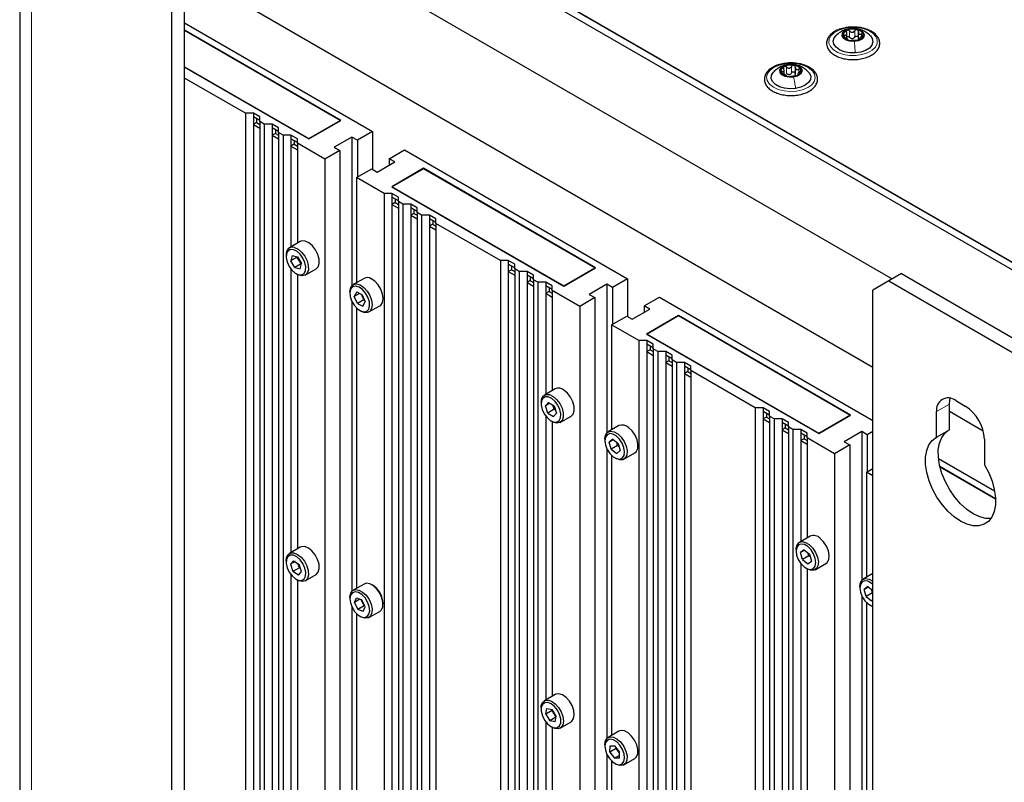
# Paper-space layout 'Blatt4' of a CAD drawing. Header units: millimetres. Extents: x 5 to 418, y 2 to 292.
# Tile 75 of 88: x 241 to 284, y 200 to 234. Entities that reach past the tile are written whole.
import ezdxf

# ---------------------------------------------------------------- set-up
doc = ezdxf.new("R2010")
doc.units = ezdxf.units.MM

psp = doc.layouts.new('Blatt4')

# ---------------------------------------------------------------- linework, layer by layer
at = {"color": 7, "linetype": 'Continuous', "lineweight": 25}
for p, q in [((240.62, 244.729), (240.62, 101.834)), ((249.632, 243.086), (288.869, 220.436)), ((249.845, 242.621), (288.572, 220.264)), ((250.127, 242.784), (288.855, 220.428)), ((247.935, 98.65), (247.935, 239.912)), ((247.37, 98.323), (247.37, 239.585)), ((249.35, 239.436), (279.344, 222.121)), ((247.935, 235.844), (278.482, 218.21)), ((247.935, 233.476), (256.279, 228.66)), ((254.865, 229.149), (247.935, 233.15)), ((254.837, 229.149), (247.935, 233.133)), ((277.322, 232.785), (277.322, 233.023)), ((277.837, 233.075), (277.837, 232.759)), ((277.889, 232.799), (277.889, 232.738)), ((247.935, 231.533), (253.451, 228.349)), ((247.935, 231.517), (253.451, 228.333)), ((274.543, 231.196), (274.543, 231.398)), ((275.04, 231.511), (275.04, 231.195)), ((275.152, 231.24), (275.152, 231.161)), ((250.636, 229.468), (247.935, 231.027)), ((250.991, 229.468), (250.636, 229.468)), ((250.636, 229.468), (250.636, 144.368)), ((251.273, 229.304), (250.991, 229.468)), ((250.991, 229.468), (250.991, 229.304)), ((251.273, 229.141), (250.991, 229.304)), ((250.991, 229.304), (250.991, 228.978)), ((251.132, 229.059), (250.991, 228.978)), ((250.991, 228.978), (250.991, 144.163)), ((250.991, 228.978), (251.273, 228.815)), ((251.132, 229.223), (251.132, 229.059)), ((251.132, 229.059), (251.273, 228.978)), ((251.273, 229.1), (251.273, 229.304)), ((251.471, 228.986), (251.273, 229.1)), ((251.273, 229.1), (251.273, 144)), ((251.825, 228.986), (251.471, 228.986)), ((251.471, 228.986), (251.471, 143.886)), ((252.108, 228.823), (251.825, 228.986)), ((251.825, 228.986), (251.825, 228.823)), ((253.451, 228.349), (254.837, 229.149)), ((253.451, 228.333), (254.865, 229.149)), ((254.837, 229.149), (254.837, 229.133)), ((252.108, 228.659), (251.825, 228.823)), ((251.825, 228.823), (251.825, 228.496)), ((251.966, 228.578), (251.825, 228.496)), ((251.966, 228.741), (251.966, 228.578)), ((251.966, 228.578), (252.108, 228.496)), ((252.108, 228.618), (252.108, 228.823)), ((252.305, 228.504), (252.108, 228.618)), ((252.108, 228.618), (252.108, 143.518)), ((256.279, 228.66), (255.607, 228.272)), ((256.279, 228.66), (256.279, 226.986)), ((251.825, 228.496), (251.825, 143.682)), ((251.825, 228.496), (252.108, 228.333)), ((252.659, 228.504), (252.305, 228.504)), ((252.305, 228.504), (252.305, 143.405)), ((252.942, 228.341), (252.659, 228.504)), ((252.659, 228.504), (252.659, 228.341)), ((252.942, 228.178), (252.659, 228.341)), ((252.659, 228.341), (252.659, 228.014)), ((252.801, 228.096), (252.659, 228.014)), ((252.801, 228.259), (252.801, 228.096)), ((252.801, 228.096), (252.942, 228.014)), ((252.942, 228.137), (252.942, 228.341)), ((252.942, 228.137), (252.942, 223.704)), ((254.158, 227.435), (252.942, 228.137)), ((253.451, 228.349), (253.451, 228.333)), ((255.36, 228.415), (254.582, 227.966)), ((255.607, 228.272), (255.36, 228.415)), ((255.36, 228.415), (255.36, 221.819)), ((255.607, 228.272), (255.607, 226.639)), ((252.659, 228.014), (252.659, 223.54)), ((252.659, 228.014), (252.942, 227.851)), ((254.83, 227.823), (254.158, 227.435)), ((254.582, 227.966), (254.83, 227.823)), ((254.83, 227.823), (254.83, 141.947)), ((257.022, 227.455), (257.693, 227.843)), ((257.693, 227.843), (267.593, 222.128)), ((254.158, 227.435), (254.158, 142.335)), ((256.491, 226.863), (257.269, 227.312)), ((257.269, 227.312), (257.022, 227.455)), ((257.022, 227.455), (257.022, 227.17)), ((255.572, 226.618), (256.244, 227.006)), ((256.244, 227.006), (256.491, 226.863)), ((258.542, 227.027), (257.128, 226.21)), ((258.542, 227.01), (257.156, 226.21)), ((266.179, 222.618), (258.542, 227.027)), ((258.542, 227.027), (258.542, 227.01)), ((266.15, 222.618), (258.542, 227.01)), ((256.788, 225.917), (255.572, 226.618)), ((255.572, 226.618), (255.572, 221.956)), ((257.142, 225.917), (256.788, 225.917)), ((256.788, 225.917), (256.788, 140.817)), ((257.128, 226.21), (264.764, 221.802)), ((257.425, 225.753), (257.142, 225.917)), ((257.142, 225.917), (257.142, 225.753)), ((257.156, 226.21), (264.764, 221.818)), ((257.156, 226.21), (257.156, 226.194)), ((257.425, 225.59), (257.142, 225.753)), ((257.142, 225.753), (257.142, 225.427)), ((257.283, 225.508), (257.142, 225.427)), ((257.283, 225.672), (257.283, 225.508)), ((257.283, 225.508), (257.425, 225.427)), ((257.425, 225.549), (257.425, 225.753)), ((257.622, 225.435), (257.425, 225.549)), ((257.425, 225.549), (257.425, 140.449)), ((257.142, 225.427), (257.142, 140.612)), ((257.142, 225.427), (257.425, 225.264)), ((257.976, 225.435), (257.622, 225.435)), ((257.622, 225.435), (257.622, 140.335)), ((258.259, 225.272), (257.976, 225.435)), ((257.976, 225.435), (257.976, 225.272)), ((258.259, 225.108), (257.976, 225.272)), ((257.976, 225.272), (257.976, 224.945)), ((258.118, 225.19), (258.118, 225.027)), ((258.259, 225.067), (258.259, 225.272)), ((258.456, 224.953), (258.259, 225.067)), ((258.259, 225.067), (258.259, 139.967)), ((258.118, 225.027), (257.976, 224.945)), ((257.976, 224.945), (257.976, 140.131)), ((257.976, 224.945), (258.259, 224.782)), ((258.118, 225.027), (258.259, 224.945)), ((258.811, 224.953), (258.456, 224.953)), ((258.456, 224.953), (258.456, 139.853)), ((259.093, 224.79), (258.811, 224.953)), ((258.811, 224.953), (258.811, 224.79)), ((259.093, 224.627), (258.811, 224.79)), ((258.811, 224.79), (258.811, 224.463)), ((258.952, 224.708), (258.952, 224.545)), ((259.093, 224.586), (259.093, 224.79)), ((258.952, 224.545), (258.811, 224.463)), ((258.811, 224.463), (258.811, 139.649)), ((258.811, 224.463), (259.093, 224.3)), ((258.952, 224.545), (259.093, 224.463)), ((261.95, 222.936), (259.093, 224.586)), ((259.093, 224.586), (259.093, 139.486)), ((253.072, 223.779), (252.592, 223.501)), ((252.447, 223.181), (252.447, 223.115)), ((252.71, 223.161), (252.649, 222.923)), ((252.932, 223.086), (252.649, 222.923)), ((252.824, 222.624), (252.649, 222.923)), ((252.71, 223.161), (252.947, 223.101)), ((252.932, 223.086), (252.936, 223.103)), ((252.932, 223.086), (252.954, 223.087)), ((253.106, 222.787), (252.932, 223.086)), ((252.947, 223.101), (253.121, 222.801)), ((262.304, 222.936), (261.95, 222.936)), ((261.95, 222.936), (261.95, 137.837)), ((262.587, 222.773), (262.304, 222.936)), ((262.304, 222.936), (262.304, 222.773)), ((252.659, 222.558), (252.659, 209.986)), ((253.106, 222.787), (252.824, 222.624)), ((252.824, 222.624), (253.06, 222.563)), ((253.06, 222.563), (253.121, 222.801)), ((253.106, 222.787), (253.118, 222.807)), ((253.117, 222.785), (253.106, 222.787)), ((253.292, 222.289), (253.772, 222.566)), ((262.587, 222.61), (262.304, 222.773)), ((262.304, 222.773), (262.304, 222.447)), ((262.446, 222.528), (262.304, 222.447)), ((262.304, 222.447), (262.304, 137.632)), ((262.304, 222.447), (262.587, 222.283)), ((262.446, 222.692), (262.446, 222.528)), ((262.446, 222.528), (262.587, 222.447)), ((262.587, 222.569), (262.587, 222.773)), ((262.785, 222.455), (262.587, 222.569)), ((262.587, 222.569), (262.587, 137.469)), ((263.139, 222.455), (262.785, 222.455)), ((262.785, 222.455), (262.785, 137.355)), ((263.422, 222.292), (263.139, 222.455)), ((263.139, 222.455), (263.139, 222.292)), ((264.764, 221.818), (266.15, 222.618)), ((264.764, 221.802), (266.179, 222.618)), ((266.15, 222.618), (266.15, 222.602)), ((252.885, 222.356), (252.942, 222.323)), ((252.942, 222.323), (252.942, 210.149)), ((255.901, 222.146), (255.42, 221.868)), ((263.422, 222.128), (263.139, 222.292)), ((263.139, 222.292), (263.139, 221.965)), ((263.28, 222.047), (263.139, 221.965)), ((263.28, 222.21), (263.28, 222.047)), ((263.28, 222.047), (263.422, 221.965)), ((263.422, 222.087), (263.422, 222.292)), ((263.619, 221.973), (263.422, 222.087)), ((263.422, 222.087), (263.422, 136.987)), ((263.973, 221.973), (263.619, 221.973)), ((263.619, 221.973), (263.619, 136.873)), ((264.256, 221.81), (263.973, 221.973)), ((263.973, 221.973), (263.973, 221.81)), ((267.593, 222.128), (266.921, 221.74)), ((267.593, 222.128), (267.593, 220.455)), ((279.189, 222.032), (278.482, 221.624)), ((279.755, 222.359), (279.189, 222.032)), ((279.189, 222.032), (284.705, 218.848)), ((279.755, 222.359), (285.271, 219.175)), ((255.275, 221.548), (255.275, 221.483)), ((255.575, 221.543), (255.469, 221.349)), ((255.575, 221.543), (255.819, 221.423)), ((263.139, 221.965), (263.139, 137.15)), ((263.139, 221.965), (263.422, 221.802)), ((264.256, 221.647), (263.973, 221.81)), ((263.973, 221.81), (263.973, 221.483)), ((264.115, 221.565), (263.973, 221.483)), ((264.115, 221.728), (264.115, 221.565)), ((264.115, 221.565), (264.256, 221.483)), ((264.256, 221.605), (264.256, 221.81)), ((264.256, 221.605), (264.256, 217.172)), ((265.472, 220.904), (264.256, 221.605)), ((264.764, 221.818), (264.764, 221.802)), ((266.674, 221.883), (265.896, 221.434)), ((266.921, 221.74), (266.674, 221.883)), ((266.674, 221.883), (266.674, 215.288)), ((266.921, 221.74), (266.921, 220.108)), ((278.482, 80.362), (278.482, 221.624)), ((255.36, 221.134), (255.36, 208.264)), ((255.7, 221.482), (255.469, 221.349)), ((255.608, 221.035), (255.469, 221.349)), ((255.89, 221.199), (255.608, 221.035)), ((255.89, 221.199), (255.784, 221.441)), ((255.819, 221.423), (255.958, 221.11)), ((255.852, 220.916), (255.958, 221.11)), ((255.89, 221.199), (255.909, 221.22)), ((255.926, 221.181), (255.89, 221.199)), ((263.973, 221.483), (263.973, 217.009)), ((263.973, 221.483), (264.256, 221.32)), ((266.143, 221.291), (265.472, 220.904)), ((265.896, 221.434), (266.143, 221.291)), ((266.143, 221.291), (266.143, 135.416)), ((268.335, 220.924), (269.007, 221.312)), ((269.007, 221.312), (278.482, 215.842)), ((255.572, 220.832), (255.572, 208.401)), ((255.608, 221.035), (255.852, 220.916)), ((255.713, 220.723), (255.77, 220.691)), ((256.12, 220.656), (256.601, 220.933)), ((265.472, 220.904), (265.472, 135.804)), ((267.805, 220.332), (268.583, 220.781)), ((268.583, 220.781), (268.335, 220.924)), ((268.335, 220.924), (268.335, 220.638)), ((266.886, 220.087), (267.558, 220.475)), ((267.558, 220.475), (267.805, 220.332)), ((269.856, 220.495), (268.441, 219.679)), ((269.856, 220.479), (268.47, 219.679)), ((277.492, 216.087), (269.856, 220.495)), ((269.856, 220.495), (269.856, 220.479)), ((277.464, 216.087), (269.856, 220.479)), ((268.101, 219.385), (266.886, 220.087)), ((266.886, 220.087), (266.886, 215.425)), ((268.456, 219.385), (268.101, 219.385)), ((268.101, 219.385), (268.101, 134.286)), ((268.441, 219.679), (276.078, 215.27)), ((268.738, 219.222), (268.456, 219.385)), ((268.456, 219.385), (268.456, 219.222)), ((268.47, 219.679), (276.078, 215.287)), ((268.47, 219.679), (268.47, 219.663)), ((268.738, 219.059), (268.456, 219.222)), ((268.456, 219.222), (268.456, 218.896)), ((268.597, 218.977), (268.456, 218.896)), ((268.597, 219.141), (268.597, 218.977)), ((268.597, 218.977), (268.738, 218.896)), ((268.738, 219.018), (268.738, 219.222)), ((268.936, 218.904), (268.738, 219.018)), ((268.738, 219.018), (268.738, 133.918)), ((268.456, 218.896), (268.456, 134.081)), ((268.456, 218.896), (268.738, 218.732)), ((269.29, 218.904), (268.936, 218.904)), ((268.936, 218.904), (268.936, 133.804)), ((269.573, 218.741), (269.29, 218.904)), ((269.29, 218.904), (269.29, 218.74)), ((269.573, 218.577), (269.29, 218.74)), ((269.29, 218.74), (269.29, 218.414)), ((269.431, 218.496), (269.29, 218.414)), ((269.431, 218.659), (269.431, 218.496)), ((269.431, 218.496), (269.573, 218.414)), ((269.573, 218.536), (269.573, 218.741)), ((269.77, 218.422), (269.573, 218.536)), ((269.573, 218.536), (269.573, 133.436)), ((269.29, 218.414), (269.29, 133.599)), ((269.29, 218.414), (269.573, 218.251)), ((270.124, 218.422), (269.77, 218.422)), ((269.77, 218.422), (269.77, 133.322)), ((270.407, 218.259), (270.124, 218.422)), ((270.124, 218.422), (270.124, 218.259)), ((270.407, 218.096), (270.124, 218.259)), ((270.124, 218.259), (270.124, 217.932)), ((270.266, 218.177), (270.266, 218.014)), ((270.407, 218.054), (270.407, 218.259)), ((273.264, 216.405), (270.407, 218.054)), ((270.407, 218.054), (270.407, 132.954)), ((270.266, 218.014), (270.124, 217.932)), ((270.124, 217.932), (270.124, 133.118)), ((270.124, 217.932), (270.407, 217.769)), ((270.266, 218.014), (270.407, 217.932)), ((264.386, 217.247), (263.905, 216.97)), ((263.76, 216.649), (263.76, 216.584)), ((264.091, 216.647), (263.954, 216.492)), ((264.153, 216.606), (263.954, 216.492)), ((264.062, 216.175), (263.954, 216.492)), ((264.345, 216.339), (264.062, 216.175)), ((264.091, 216.647), (264.336, 216.487)), ((264.345, 216.339), (264.283, 216.521)), ((264.336, 216.487), (264.443, 216.17)), ((264.345, 216.339), (264.377, 216.366)), ((264.398, 216.304), (264.345, 216.339)), ((273.618, 216.405), (273.264, 216.405)), ((273.264, 216.405), (273.264, 131.305)), ((273.901, 216.242), (273.618, 216.405)), ((273.618, 216.405), (273.618, 216.242)), ((281.876, 215.426), (281.876, 216.562)), ((282.159, 216.725), (282.584, 216.48)), ((263.973, 216.027), (263.973, 203.454)), ((264.062, 216.175), (264.306, 216.015)), ((264.306, 216.015), (264.443, 216.17)), ((264.605, 215.757), (265.086, 216.035)), ((273.901, 216.079), (273.618, 216.242)), ((273.618, 216.242), (273.618, 215.915)), ((273.759, 215.997), (273.618, 215.915)), ((273.618, 215.915), (273.618, 131.101)), ((273.618, 215.915), (273.901, 215.752)), ((273.759, 216.16), (273.759, 215.997)), ((273.759, 215.997), (273.901, 215.915)), ((273.901, 216.037), (273.901, 216.242)), ((274.098, 215.924), (273.901, 216.037)), ((273.901, 216.037), (273.901, 130.938)), ((274.452, 215.924), (274.098, 215.924)), ((274.098, 215.924), (274.098, 130.824)), ((274.735, 215.76), (274.452, 215.924)), ((274.452, 215.924), (274.452, 215.76)), ((276.078, 215.287), (277.464, 216.087)), ((276.078, 215.27), (277.492, 216.087)), ((277.464, 216.087), (277.464, 216.07)), ((281.311, 215.1), (281.311, 216.235)), ((281.876, 216.25), (283.379, 215.383)), ((264.199, 215.825), (264.255, 215.792)), ((264.256, 215.792), (264.256, 203.618)), ((267.215, 215.615), (266.734, 215.337)), ((274.735, 215.597), (274.452, 215.76)), ((274.452, 215.76), (274.452, 215.434)), ((274.594, 215.515), (274.452, 215.434)), ((274.452, 215.434), (274.452, 130.619)), ((274.452, 215.434), (274.735, 215.27)), ((274.594, 215.679), (274.594, 215.515)), ((274.594, 215.515), (274.735, 215.434)), ((274.735, 215.556), (274.735, 215.76)), ((274.933, 215.442), (274.735, 215.556)), ((274.735, 215.556), (274.735, 169.971)), ((275.287, 215.442), (274.933, 215.442)), ((274.933, 215.442), (274.933, 170.099)), ((275.57, 215.279), (275.287, 215.442)), ((275.287, 215.442), (275.287, 215.279)), ((281.311, 215.1), (281.876, 215.426)), ((266.589, 215.017), (266.589, 214.951)), ((266.94, 215.013), (266.785, 214.883)), ((266.97, 214.99), (266.785, 214.883)), ((266.94, 215.013), (267.182, 214.828)), ((275.57, 215.115), (275.287, 215.279)), ((275.287, 215.279), (275.287, 214.952)), ((275.428, 215.034), (275.287, 214.952)), ((275.428, 215.197), (275.428, 215.034)), ((275.428, 215.034), (275.57, 214.952)), ((275.57, 215.074), (275.57, 215.279)), ((275.57, 215.074), (275.57, 210.641)), ((276.785, 214.372), (275.57, 215.074)), ((276.078, 215.287), (276.078, 215.27)), ((277.987, 215.352), (277.21, 214.903)), ((278.235, 215.209), (277.987, 215.352)), ((277.987, 215.352), (277.987, 208.756)), ((278.482, 215.352), (278.235, 215.209)), ((278.235, 215.209), (278.235, 213.576)), ((283.432, 215.011), (283.432, 213.875)), ((266.674, 214.603), (266.674, 201.733)), ((266.873, 214.568), (266.785, 214.883)), ((267.155, 214.731), (266.873, 214.568)), ((266.873, 214.568), (267.114, 214.383)), ((267.155, 214.731), (267.114, 214.88)), ((267.155, 214.731), (267.2, 214.763)), ((267.223, 214.68), (267.155, 214.731)), ((267.182, 214.828), (267.269, 214.514)), ((275.287, 214.952), (275.287, 210.478)), ((275.287, 214.952), (275.57, 214.789)), ((277.457, 214.76), (276.785, 214.372)), ((277.21, 214.903), (277.457, 214.76)), ((277.457, 214.76), (277.457, 128.885)), ((266.886, 214.301), (266.886, 201.87)), ((267.027, 214.192), (267.084, 214.159)), ((267.114, 214.383), (267.269, 214.514)), ((267.434, 214.125), (267.915, 214.402)), ((276.785, 214.372), (276.785, 129.272)), ((281.394, 214.161), (283.883, 212.724)), ((278.199, 213.556), (278.482, 213.719)), ((283.925, 212.373), (281.458, 213.798)), ((283.925, 212.357), (281.463, 213.779)), ((278.482, 213.393), (278.199, 213.556)), ((278.199, 213.556), (278.199, 208.894)), ((275.7, 210.716), (275.219, 210.439)), ((253.072, 210.224), (252.592, 209.947)), ((275.074, 210.118), (275.074, 210.053)), ((275.432, 210.113), (275.272, 209.992)), ((275.453, 210.097), (275.272, 209.992)), ((275.352, 209.678), (275.272, 209.992)), ((275.635, 209.842), (275.352, 209.678)), ((275.432, 210.113), (275.673, 209.921)), ((275.635, 209.842), (275.6, 209.979)), ((275.635, 209.842), (275.685, 209.875)), ((275.708, 209.783), (275.635, 209.842)), ((275.673, 209.921), (275.753, 209.608)), ((252.447, 209.626), (252.447, 209.561)), ((252.641, 209.469), (252.778, 209.624)), ((252.839, 209.584), (252.641, 209.469)), ((252.641, 209.469), (252.747, 209.153)), ((253.03, 209.316), (252.747, 209.153)), ((252.778, 209.624), (253.023, 209.462)), ((253.03, 209.316), (252.969, 209.498)), ((253.129, 209.146), (253.023, 209.462)), ((253.03, 209.316), (253.062, 209.344)), ((253.084, 209.281), (253.03, 209.316)), ((275.287, 209.496), (275.287, 196.923)), ((275.352, 209.678), (275.593, 209.486)), ((275.593, 209.486), (275.753, 209.608)), ((275.919, 209.226), (276.4, 209.504)), ((252.659, 209.004), (252.659, 196.431)), ((252.992, 208.991), (252.747, 209.153)), ((252.992, 208.991), (253.129, 209.146)), ((253.292, 208.734), (253.772, 209.012)), ((275.512, 209.294), (275.569, 209.261)), ((275.57, 209.26), (275.57, 197.086)), ((278.482, 209.057), (278.048, 208.806)), ((252.885, 208.801), (252.942, 208.769)), ((252.942, 208.768), (252.942, 196.594)), ((255.901, 208.591), (255.42, 208.314)), ((277.902, 208.485), (277.902, 208.42)), ((278.254, 208.482), (278.099, 208.351)), ((278.284, 208.458), (278.099, 208.351)), ((278.254, 208.482), (278.482, 208.307)), ((255.275, 207.993), (255.275, 207.928)), ((277.987, 208.072), (277.987, 195.202)), ((278.186, 208.037), (278.099, 208.351)), ((278.469, 208.2), (278.186, 208.037)), ((278.186, 208.037), (278.428, 207.852)), ((278.469, 208.2), (278.428, 208.349)), ((278.469, 208.2), (278.482, 208.21)), ((278.482, 208.19), (278.469, 208.2)), ((255.36, 207.58), (255.36, 194.71)), ((255.471, 207.774), (255.562, 207.985)), ((255.722, 207.919), (255.471, 207.774)), ((255.471, 207.774), (255.623, 207.464)), ((255.562, 207.985), (255.804, 207.885)), ((255.906, 207.628), (255.623, 207.464)), ((255.906, 207.628), (255.773, 207.898)), ((255.956, 207.576), (255.804, 207.885)), ((255.865, 207.365), (255.956, 207.576)), ((255.906, 207.628), (255.921, 207.648)), ((255.937, 207.615), (255.906, 207.628)), ((278.199, 207.769), (278.199, 195.339)), ((278.341, 207.661), (278.397, 207.628)), ((278.428, 207.852), (278.482, 207.898)), ((255.572, 207.277), (255.572, 194.847)), ((255.865, 207.365), (255.623, 207.464)), ((255.713, 207.169), (255.77, 207.136)), ((256.12, 207.101), (256.601, 207.379)), ((264.386, 203.693), (263.905, 203.415)), ((263.76, 203.095), (263.76, 203.03)), ((263.967, 202.817), (264.014, 203.068)), ((264.25, 202.981), (263.967, 202.817)), ((263.967, 202.817), (264.153, 202.525)), ((264.014, 203.068), (264.245, 203.028)), ((264.43, 202.736), (264.245, 203.028)), ((264.25, 202.981), (264.256, 203.011)), ((264.274, 202.983), (264.25, 202.981)), ((264.425, 202.706), (264.25, 202.981)), ((263.973, 202.473), (263.973, 189.9)), ((264.42, 202.68), (264.153, 202.525)), ((264.384, 202.484), (264.153, 202.525)), ((264.384, 202.484), (264.43, 202.736)), ((264.605, 202.203), (265.086, 202.48)), ((264.199, 202.27), (264.255, 202.238)), ((264.256, 202.237), (264.256, 190.063)), ((267.215, 202.06), (266.734, 201.782)), ((266.589, 201.462), (266.589, 201.397)), ((266.674, 201.048), (266.674, 188.178)), ((266.811, 201.134), (266.819, 201.413)), ((267.094, 201.297), (266.811, 201.134)), ((266.811, 201.134), (267.02, 200.865)), ((266.819, 201.413), (267.035, 201.422)), ((267.243, 201.153), (267.035, 201.422)), ((267.094, 201.297), (267.096, 201.343)), ((267.125, 201.305), (267.094, 201.297)), ((267.242, 201.107), (267.094, 201.297)), ((267.236, 200.875), (267.243, 201.153)), ((266.886, 200.746), (266.886, 188.316)), ((267.239, 200.991), (267.02, 200.865)), ((267.236, 200.875), (267.02, 200.865)), ((267.027, 200.637), (267.084, 200.605)), ((267.434, 200.57), (267.915, 200.848))]:
    psp.add_line(p, q, dxfattribs=at)
at = {"color": 7, "linetype": 'Continuous', "lineweight": 18}
for p, q in [((241.147, 101.099), (241.147, 243.994)), ((277.218, 232.847), (277.218, 232.937)), ((277.451, 232.832), (277.451, 233.118)), ((277.541, 233.221), (277.552, 233.223)), ((277.679, 232.846), (277.679, 233.132)), ((277.975, 232.87), (277.975, 232.985)), ((277.901, 232.747), (277.901, 232.763)), ((274.707, 231.621), (274.732, 231.624)), ((274.457, 231.24), (274.457, 231.316)), ((274.649, 231.227), (274.649, 231.513)), ((274.872, 231.258), (274.872, 231.544)), ((275.173, 231.169), (275.173, 231.194)), ((275.198, 231.284), (275.198, 231.419)), ((281.311, 216.235), (281.876, 216.562))]:
    psp.add_line(p, q, dxfattribs=at)
at = {"color": 7, "linetype": 'Continuous', "lineweight": 18, "flags": 128}
for points in [[(277.489, 233.273), (277.771, 233.269), (278.041, 233.223), (278.282, 233.139), (278.477, 233.021), (278.612, 232.878), (278.679, 232.72), (278.673, 232.557), (278.594, 232.401), (278.447, 232.262), (278.243, 232.15), (277.996, 232.071), (277.722, 232.033), (277.44, 232.037), (277.17, 232.082), (276.929, 232.167), (276.734, 232.285), (276.599, 232.427), (276.532, 232.585), (276.538, 232.748), (276.617, 232.904), (276.764, 233.043), (276.968, 233.156), (277.215, 233.234), (277.489, 233.273)], [(274.595, 231.667), (274.876, 231.684), (275.154, 231.659), (275.412, 231.592), (275.631, 231.49), (275.797, 231.358), (275.898, 231.206), (275.927, 231.045), (275.883, 230.884), (275.769, 230.735), (275.591, 230.609), (275.363, 230.513), (275.1, 230.455), (274.82, 230.437), (274.541, 230.463), (274.284, 230.529), (274.065, 230.631), (273.899, 230.763), (273.798, 230.915), (273.768, 231.077), (273.812, 231.238), (273.927, 231.386), (274.104, 231.513), (274.332, 231.609), (274.595, 231.667)]]:
    psp.add_lwpolyline(points, dxfattribs=at)
at = {"color": 7, "linetype": 'Continuous', "lineweight": 25, "flags": 128}
for points in [[(277.701, 232.148), (277.45, 232.153), (277.212, 232.198), (277.007, 232.281), (276.849, 232.393), (276.753, 232.527), (276.726, 232.67), (276.77, 232.813), (276.851, 232.914)], [(277.659, 232.654), (277.467, 232.664), (277.295, 232.716), (277.171, 232.801), (277.113, 232.908), (277.13, 233.019), (277.22, 233.118), (277.368, 233.189), (277.552, 233.223)], [(277.552, 233.223), (277.744, 233.213), (277.916, 233.161), (278.04, 233.076), (278.098, 232.969), (278.081, 232.858), (277.991, 232.759), (277.843, 232.688), (277.659, 232.654)], [(278.372, 232.902), (278.458, 232.779), (278.485, 232.635), (278.441, 232.493), (278.329, 232.363), (278.158, 232.258), (277.943, 232.184), (277.701, 232.148)], [(274.963, 231.069), (274.77, 231.064), (274.589, 231.103), (274.447, 231.178), (274.367, 231.28), (274.359, 231.391), (274.426, 231.496), (274.557, 231.578), (274.732, 231.624)], [(274.732, 231.624), (274.925, 231.629), (275.106, 231.59), (275.248, 231.515), (275.329, 231.413), (275.337, 231.302), (275.27, 231.197), (275.139, 231.115), (274.963, 231.069)], [(275.053, 230.567), (274.804, 230.553), (274.558, 230.581), (274.336, 230.648), (274.155, 230.748), (274.03, 230.873), (273.972, 231.014), (273.984, 231.158), (274.066, 231.294), (274.113, 231.34)], [(275.613, 231.312), (275.665, 231.249), (275.724, 231.108), (275.712, 230.964), (275.629, 230.827), (275.483, 230.709), (275.286, 230.62), (275.053, 230.567)], [(253.29, 223.8), (253.143, 223.806), (253.072, 223.779)], [(253.772, 222.566), (253.863, 222.657), (253.912, 222.808), (253.909, 222.998), (253.852, 223.207), (253.75, 223.413), (253.611, 223.592), (253.452, 223.726), (253.29, 223.8)], [(252.768, 223.418), (252.631, 223.421), (252.524, 223.358), (252.461, 223.234), (252.449, 223.066), (252.489, 222.873), (252.578, 222.679), (252.703, 222.507), (252.85, 222.378), (253.002, 222.307), (253.139, 222.303), (253.246, 222.367), (253.309, 222.49), (253.321, 222.659), (253.281, 222.852), (253.192, 223.046), (253.067, 223.218), (252.92, 223.347), (252.768, 223.418)], [(252.81, 223.522), (252.972, 223.448), (253.13, 223.314), (253.269, 223.135), (253.372, 222.93), (253.428, 222.721), (253.432, 222.53), (253.382, 222.38), (253.285, 222.285), (253.15, 222.256), (252.993, 222.297), (252.942, 222.323)], [(256.601, 220.933), (256.64, 220.962), (256.718, 221.081), (256.746, 221.251), (256.72, 221.451), (256.643, 221.662), (256.524, 221.859), (256.375, 222.021), (256.213, 222.131)], [(255.275, 221.548), (255.282, 221.641), (255.336, 221.788), (255.437, 221.877), (255.574, 221.9), (255.732, 221.854)], [(255.68, 221.754), (255.532, 221.795), (255.407, 221.768), (255.318, 221.676), (255.277, 221.531), (255.289, 221.349), (255.352, 221.152), (255.458, 220.965), (255.596, 220.81), (255.747, 220.705), (255.895, 220.664), (256.02, 220.691), (256.109, 220.782), (256.15, 220.928), (256.138, 221.11), (256.075, 221.307), (255.969, 221.494), (255.831, 221.649), (255.68, 221.754)], [(255.732, 221.854), (255.894, 221.744), (256.043, 221.581), (256.162, 221.384), (256.239, 221.174), (256.265, 220.973), (256.237, 220.804), (256.159, 220.684), (256.038, 220.627), (255.889, 220.639), (255.77, 220.691)], [(265.086, 216.035), (265.175, 216.123), (265.225, 216.272), (265.223, 216.462), (265.168, 216.671), (265.066, 216.876), (264.929, 217.057), (264.77, 217.192)], [(263.76, 216.649), (263.785, 216.813), (263.861, 216.936), (263.979, 216.997), (264.127, 216.99), (264.29, 216.914)], [(264.229, 216.819), (264.078, 216.887), (263.941, 216.889), (263.835, 216.824), (263.773, 216.699), (263.763, 216.529), (263.805, 216.336), (263.894, 216.142), (264.021, 215.971), (264.168, 215.843), (264.32, 215.775), (264.457, 215.773), (264.562, 215.838), (264.624, 215.963), (264.635, 216.133), (264.593, 216.326), (264.503, 216.52), (264.377, 216.691), (264.229, 216.819)], [(264.29, 216.914), (264.448, 216.779), (264.586, 216.599), (264.687, 216.393), (264.742, 216.184), (264.745, 215.995), (264.694, 215.845), (264.595, 215.752), (264.46, 215.725), (264.303, 215.767), (264.255, 215.792)], [(281.876, 216.562), (281.893, 216.743), (281.913, 216.825)], [(267.915, 214.402), (267.981, 214.459), (268.045, 214.594), (268.058, 214.774), (268.017, 214.98), (267.927, 215.189), (267.798, 215.378), (267.643, 215.527)], [(266.589, 215.017), (266.59, 215.059), (266.629, 215.22), (266.718, 215.327), (266.846, 215.369), (266.999, 215.343), (267.162, 215.25)], [(267.097, 215.158), (266.944, 215.243), (266.802, 215.263), (266.687, 215.214), (266.613, 215.103), (266.589, 214.943), (266.618, 214.754), (266.696, 214.558), (266.814, 214.379), (266.958, 214.238), (267.11, 214.153), (267.252, 214.134), (267.367, 214.182), (267.441, 214.293), (267.466, 214.453), (267.437, 214.642), (267.359, 214.838), (267.241, 215.017), (267.097, 215.158)], [(267.162, 215.25), (267.317, 215.101), (267.446, 214.911), (267.536, 214.703), (267.577, 214.497), (267.564, 214.317), (267.5, 214.181), (267.39, 214.105), (267.247, 214.097), (267.087, 214.158), (267.084, 214.159)], [(283.432, 213.875), (283.622, 213.519), (283.77, 213.151), (283.871, 212.784), (283.921, 212.43), (283.919, 212.102), (283.865, 211.809), (283.76, 211.562), (283.609, 211.37), (283.416, 211.239), (283.187, 211.173), (282.931, 211.174), (282.656, 211.243), (282.371, 211.377), (282.087, 211.571), (281.812, 211.82), (281.556, 212.114), (281.327, 212.444), (281.134, 212.799), (280.982, 213.166), (280.878, 213.534), (280.823, 213.889), (280.821, 214.22), (280.872, 214.516), (280.972, 214.766), (281.12, 214.963), (281.311, 215.1)], [(283.717, 211.495), (283.497, 211.501), (283.222, 211.569), (282.937, 211.703), (282.653, 211.898), (282.378, 212.147), (282.122, 212.441), (281.893, 212.771), (281.7, 213.125), (281.548, 213.493), (281.443, 213.86), (281.389, 214.215), (281.387, 214.547), (281.437, 214.842), (281.538, 215.093), (281.686, 215.29), (281.799, 215.382)], [(276.4, 209.504), (276.458, 209.55), (276.527, 209.681), (276.544, 209.858), (276.508, 210.062), (276.422, 210.272), (276.296, 210.464), (276.143, 210.617)], [(253.772, 209.012), (253.781, 209.017), (253.872, 209.119), (253.915, 209.276), (253.904, 209.47), (253.842, 209.68), (253.733, 209.883), (253.591, 210.058), (253.431, 210.184), (253.27, 210.25), (253.125, 210.247), (253.072, 210.224)], [(275.074, 210.118), (275.077, 210.177), (275.121, 210.333), (275.213, 210.435), (275.344, 210.471), (275.499, 210.438), (275.662, 210.34)], [(275.595, 210.249), (275.443, 210.34), (275.299, 210.365), (275.181, 210.322), (275.103, 210.217), (275.074, 210.06), (275.098, 209.873), (275.172, 209.676), (275.288, 209.495), (275.43, 209.35), (275.582, 209.26), (275.726, 209.234), (275.844, 209.277), (275.922, 209.383), (275.951, 209.539), (275.927, 209.727), (275.853, 209.923), (275.737, 210.104), (275.595, 210.249)], [(275.662, 210.34), (275.815, 210.186), (275.941, 209.994), (276.027, 209.785), (276.063, 209.581), (276.046, 209.403), (275.977, 209.273), (275.864, 209.203), (275.718, 209.201), (275.569, 209.261)], [(252.447, 209.626), (252.464, 209.766), (252.532, 209.898)], [(252.522, 209.801), (252.46, 209.677), (252.449, 209.508), (252.49, 209.315), (252.58, 209.121), (252.706, 208.949), (252.853, 208.821), (253.005, 208.752), (253.142, 208.749), (253.248, 208.814), (253.31, 208.938), (253.321, 209.107), (253.28, 209.3), (253.191, 209.494), (253.065, 209.666), (252.917, 209.794), (252.766, 209.864), (252.628, 209.866), (252.522, 209.801)], [(252.532, 209.898), (252.645, 209.969), (252.789, 209.972), (252.95, 209.907), (253.111, 209.78), (253.253, 209.606), (253.361, 209.402), (253.424, 209.193), (253.434, 208.999), (253.391, 208.842), (253.3, 208.739), (253.169, 208.701), (253.014, 208.733), (252.942, 208.769)], [(256.601, 207.379), (256.674, 207.445), (256.735, 207.585), (256.742, 207.768), (256.697, 207.975), (256.603, 208.183), (256.471, 208.369), (256.316, 208.514), (256.153, 208.602), (256.001, 208.623), (255.901, 208.591)], [(277.902, 208.485), (277.904, 208.528), (277.943, 208.688), (278.031, 208.796), (278.159, 208.838), (278.313, 208.812), (278.476, 208.719)], [(278.482, 208.564), (278.41, 208.627), (278.258, 208.712), (278.116, 208.731), (278.001, 208.683), (277.927, 208.572), (277.903, 208.412), (277.931, 208.223), (278.009, 208.027), (278.128, 207.848), (278.271, 207.707), (278.424, 207.622), (278.482, 207.606)], [(255.306, 208.097), (255.275, 207.943), (255.297, 207.756), (255.369, 207.56), (255.483, 207.377), (255.624, 207.231), (255.777, 207.137), (255.921, 207.109), (256.041, 207.149), (256.121, 207.252), (256.152, 207.407), (256.13, 207.593), (256.058, 207.79), (255.944, 207.972), (255.803, 208.119), (255.65, 208.212), (255.506, 208.241), (255.386, 208.201), (255.306, 208.097)], [(255.275, 207.993), (255.276, 208.021), (255.31, 208.185)], [(255.31, 208.185), (255.395, 208.297), (255.52, 208.345), (255.672, 208.324), (255.835, 208.237), (255.991, 208.092), (256.123, 207.905), (256.216, 207.697), (256.262, 207.49), (256.254, 207.307), (256.193, 207.167), (256.087, 207.086), (255.947, 207.072), (255.787, 207.127), (255.77, 207.136)], [(278.482, 207.587), (278.401, 207.626), (278.397, 207.628)], [(265.086, 202.48), (265.119, 202.504), (265.2, 202.62), (265.231, 202.787), (265.208, 202.987), (265.134, 203.197), (265.017, 203.395), (264.869, 203.56), (264.707, 203.674), (264.548, 203.724), (264.41, 203.705), (264.386, 203.693)], [(263.76, 203.095), (263.769, 203.197), (263.826, 203.341), (263.929, 203.427), (264.068, 203.446), (264.226, 203.396), (264.388, 203.283), (264.536, 203.118), (264.653, 202.919), (264.727, 202.709), (264.75, 202.51), (264.719, 202.342), (264.638, 202.226), (264.516, 202.173), (264.365, 202.188), (264.255, 202.238)], [(263.768, 203.12), (263.766, 202.946), (263.816, 202.751), (263.912, 202.559), (264.043, 202.393), (264.192, 202.274), (264.342, 202.215), (264.475, 202.224), (264.575, 202.299), (264.629, 202.432), (264.632, 202.607), (264.582, 202.802), (264.486, 202.994), (264.355, 203.159), (264.205, 203.279), (264.055, 203.338), (263.922, 203.329), (263.822, 203.253), (263.768, 203.12)], [(267.915, 200.848), (267.993, 200.92), (268.05, 201.063), (268.055, 201.248), (268.007, 201.455), (267.911, 201.663), (267.777, 201.847), (267.62, 201.99), (267.458, 202.074), (267.306, 202.091), (267.215, 202.06)], [(266.589, 201.462), (266.589, 201.479), (266.621, 201.645), (266.703, 201.761), (266.826, 201.813), (266.977, 201.796), (267.139, 201.712), (267.296, 201.57), (267.43, 201.385), (267.526, 201.178), (267.574, 200.97), (267.569, 200.785), (267.512, 200.642), (267.408, 200.557), (267.269, 200.539), (267.11, 200.59), (267.084, 200.605)], [(266.589, 201.412), (266.611, 201.225), (266.683, 201.029), (266.797, 200.846), (266.938, 200.699), (267.09, 200.606), (267.235, 200.578), (267.354, 200.618), (267.434, 200.721), (267.465, 200.875), (267.443, 201.062), (267.371, 201.258), (267.258, 201.441), (267.116, 201.588), (266.964, 201.681), (266.82, 201.709), (266.7, 201.669), (266.62, 201.566), (266.589, 201.412)]]:
    psp.add_lwpolyline(points, dxfattribs=at)
at = {"color": 7, "linetype": 'Continuous', "lineweight": 25}
for centre, radius, start, end in [((277.396, 232.917), 0.238, 103.7128, 181.5258), ((277.465, 233.026), 0.328, 200.651, 262.8179), ((277.607, 232.468), 0.731, 75.723, 111.4535), ((277.746, 232.851), 0.328, 20.651, 82.8179), ((277.815, 232.96), 0.238, 283.7128, 1.5258), ((277.604, 233.409), 0.731, 255.723, 291.4535), ((277.554, 233.049), 0.268, 266.9105, 280.2661), ((274.848, 230.908), 0.7, 79.4963, 116.3029), ((274.948, 231.201), 0.396, 31.4498, 85.9497), ((274.605, 231.343), 0.203, 109.3428, 196.3761), ((274.748, 231.492), 0.396, 211.4498, 265.9497), ((274.848, 231.785), 0.7, 259.4963, 296.3029), ((274.736, 231.439), 0.256, 271.0229, 284.7763), ((275.09, 231.35), 0.203, 289.3428, 16.3761), ((252.736, 223.236), 0.295, 75.6544, 190.8368), ((256.044, 221.868), 0.313, 57.4243, 117.2823), ((264.535, 216.919), 0.36, 49.1601, 114.3238), ((281.828, 216.319), 0.524, 50.7967, 189.214), ((281.59, 214.927), 1.844, 2.6055, 57.3945), ((267.363, 215.249), 0.395, 44.8582, 112.1375), ((275.848, 210.337), 0.407, 43.5236, 111.358), ((255.769, 207.707), 0.976, 0.5253, 59.4693)]:
    psp.add_arc(centre, radius, start, end, dxfattribs=at)
for points, knots in [([(277.499, 233.287), (277.461, 233.286), (277.331, 233.283), (277.12, 233.237), (276.881, 233.154), (276.68, 233.035), (276.528, 232.888), (276.438, 232.718), (276.419, 232.578), (276.431, 232.503), (276.434, 232.485)], [0, 0, 0, 0, 0.062523, 0.21144, 0.360979, 0.511576, 0.663273, 0.813405, 0.957508, 1, 1, 1, 1]), ([(277.54, 233.229), (277.439, 233.213), (277.268, 233.186), (277.024, 233.066), (276.906, 232.962), (276.842, 232.905)], [0, 0, 0, 0, 0.39751, 0.672719, 1, 1, 1, 1]), ([(277.218, 232.937), (277.209, 232.939), (277.192, 232.942), (277.171, 232.938), (277.158, 232.928), (277.158, 232.916), (277.158, 232.91)], [0, 0, 0, 0, 0.249852, 0.499902, 0.750115, 1, 1, 1, 1]), ([(277.158, 232.91), (277.16, 232.904), (277.165, 232.891), (277.184, 232.871), (277.209, 232.852), (277.227, 232.842), (277.236, 232.837)], [0, 0, 0, 0, 0.249991, 0.499611, 0.749127, 1, 1, 1, 1]), ([(277.218, 232.937), (277.236, 232.934), (277.264, 232.929), (277.293, 232.939), (277.31, 232.953), (277.32, 232.975), (277.325, 233.009), (277.316, 233.039), (277.31, 233.058)], [0, 0, 0, 0, 0.249201, 0.3743378, 0.4989316, 0.6240084, 0.74976, 1, 1, 1, 1]), ([(277.34, 233.148), (277.332, 233.144), (277.316, 233.135), (277.304, 233.112), (277.301, 233.085), (277.307, 233.067), (277.31, 233.058)], [0, 0, 0, 0, 0.249857, 0.499466, 0.749011, 1, 1, 1, 1]), ([(277.451, 233.118), (277.444, 233.125), (277.428, 233.139), (277.399, 233.151), (277.367, 233.156), (277.349, 233.151), (277.34, 233.148)], [0, 0, 0, 0, 0.2498071, 0.5000551, 0.7503094, 1, 1, 1, 1]), ([(277.451, 233.118), (277.468, 233.103), (277.493, 233.081), (277.537, 233.066), (277.57, 233.064), (277.603, 233.071), (277.644, 233.09), (277.665, 233.115), (277.679, 233.132)], [0, 0, 0, 0, 0.2491679, 0.3743031, 0.4989033, 0.6239875, 0.7497462, 1, 1, 1, 1]), ([(277.656, 231.85), (277.663, 231.849), (277.761, 231.846), (277.949, 231.874), (278.202, 231.937), (278.425, 232.038), (278.606, 232.17), (278.732, 232.328), (278.792, 232.504), (278.783, 232.682), (278.711, 232.845), (278.584, 232.991), (278.407, 233.114), (278.184, 233.211), (277.929, 233.273), (277.695, 233.3), (277.552, 233.29), (277.499, 233.287)], [0, 0, 0, 0, 0.00558, 0.079674, 0.153966, 0.228671, 0.303962, 0.379433, 0.453101, 0.523381, 0.592152, 0.66203, 0.734596, 0.808723, 0.882992, 0.957093, 1, 1, 1, 1]), ([(278.369, 232.902), (278.365, 232.908), (278.315, 232.969), (278.191, 233.057), (278.007, 233.158), (277.788, 233.226), (277.629, 233.228), (277.541, 233.229)], [0, 0, 0, 0, 0.024658, 0.258738, 0.485496, 0.711905, 1, 1, 1, 1]), ([(277.787, 233.176), (277.777, 233.178), (277.757, 233.181), (277.726, 233.172), (277.698, 233.156), (277.685, 233.14), (277.679, 233.132)], [0, 0, 0, 0, 0.250033, 0.499632, 0.749228, 1, 1, 1, 1]), ([(277.839, 233.091), (277.84, 233.101), (277.842, 233.119), (277.833, 233.145), (277.815, 233.166), (277.796, 233.173), (277.787, 233.176)], [0, 0, 0, 0, 0.249815, 0.499908, 0.75012, 1, 1, 1, 1]), ([(277.839, 233.091), (277.838, 233.071), (277.835, 233.042), (277.849, 233.008), (277.866, 232.988), (277.889, 232.977), (277.925, 232.971), (277.955, 232.979), (277.975, 232.985)], [0, 0, 0, 0, 0.249199, 0.374336, 0.49893, 0.624007, 0.749759, 1, 1, 1, 1]), ([(278.053, 232.967), (278.051, 232.972), (278.046, 232.983), (278.027, 232.991), (278.002, 232.993), (277.984, 232.987), (277.975, 232.985)], [0, 0, 0, 0, 0.249991, 0.499611, 0.749127, 1, 1, 1, 1]), ([(277.994, 232.884), (278.002, 232.89), (278.019, 232.902), (278.04, 232.924), (278.053, 232.947), (278.053, 232.96), (278.053, 232.967)], [0, 0, 0, 0, 0.249852, 0.499902, 0.750115, 1, 1, 1, 1]), ([(276.434, 232.485), (276.442, 232.453), (276.465, 232.364), (276.551, 232.229), (276.7, 232.093), (276.899, 231.98), (277.138, 231.899), (277.396, 231.851), (277.572, 231.85), (277.656, 231.85)], [0, 0, 0, 0, 0.086068, 0.233018, 0.383818, 0.539686, 0.697339, 0.854731, 1, 1, 1, 1]), ([(277.372, 232.73), (277.373, 232.734), (277.376, 232.739), (277.362, 232.754), (277.345, 232.768), (277.322, 232.785), (277.286, 232.81), (277.256, 232.826), (277.236, 232.837)], [0, 0, 0, 0, 0.249199, 0.374336, 0.49893, 0.624007, 0.749759, 1, 1, 1, 1]), ([(277.322, 232.85), (277.328, 232.855), (277.34, 232.865), (277.367, 232.87), (277.398, 232.866), (277.428, 232.853), (277.444, 232.839), (277.451, 232.832)], [0, 0, 0, 0, 0.165687, 0.373598, 0.582605, 0.79088, 1, 1, 1, 1]), ([(277.372, 232.73), (277.371, 232.728), (277.369, 232.725), (277.378, 232.717), (277.396, 232.709), (277.415, 232.703), (277.424, 232.701)], [0, 0, 0, 0, 0.249815, 0.499908, 0.75012, 1, 1, 1, 1]), ([(277.424, 232.701), (277.434, 232.699), (277.454, 232.694), (277.485, 232.69), (277.513, 232.688), (277.526, 232.689), (277.532, 232.689)], [0, 0, 0, 0, 0.250033, 0.499632, 0.749228, 1, 1, 1, 1]), ([(277.539, 232.781), (277.522, 232.787), (277.489, 232.797), (277.464, 232.82), (277.451, 232.832)], [0, 0, 0, 0, 0.4984586, 1, 1, 1, 1]), ([(277.76, 232.703), (277.743, 232.702), (277.718, 232.7), (277.675, 232.696), (277.641, 232.693), (277.608, 232.691), (277.567, 232.69), (277.546, 232.69), (277.532, 232.689)], [0, 0, 0, 0, 0.249168, 0.374303, 0.498903, 0.623987, 0.749746, 1, 1, 1, 1]), ([(277.679, 232.846), (277.669, 232.833), (277.648, 232.807), (277.617, 232.792), (277.601, 232.785)], [0, 0, 0, 0, 0.50155, 1, 1, 1, 1]), ([(277.679, 232.846), (277.685, 232.854), (277.698, 232.87), (277.726, 232.886), (277.756, 232.894), (277.788, 232.892), (277.814, 232.88), (277.831, 232.862), (277.835, 232.848), (277.837, 232.843)], [0, 0, 0, 0, 0.151312, 0.301479, 0.452365, 0.603136, 0.754026, 0.905709, 1, 1, 1, 1]), ([(277.76, 232.703), (277.767, 232.704), (277.783, 232.705), (277.812, 232.711), (277.844, 232.718), (277.862, 232.725), (277.871, 232.729)], [0, 0, 0, 0, 0.249807, 0.500055, 0.750309, 1, 1, 1, 1]), ([(277.851, 232.722), (277.845, 232.734), (277.834, 232.759), (277.838, 232.79), (277.839, 232.805)], [0, 0, 0, 0, 0.498457, 1, 1, 1, 1]), ([(277.871, 232.729), (277.879, 232.733), (277.895, 232.74), (277.907, 232.75), (277.91, 232.759), (277.904, 232.762), (277.901, 232.763)], [0, 0, 0, 0, 0.249857, 0.499466, 0.749011, 1, 1, 1, 1]), ([(277.994, 232.884), (277.975, 232.871), (277.947, 232.851), (277.918, 232.823), (277.901, 232.803), (277.891, 232.787), (277.886, 232.771), (277.895, 232.766), (277.901, 232.763)], [0, 0, 0, 0, 0.249201, 0.3743378, 0.4989316, 0.6240084, 0.74976, 1, 1, 1, 1]), ([(274.6, 231.682), (274.556, 231.677), (274.422, 231.663), (274.216, 231.599), (273.998, 231.495), (273.825, 231.358), (273.708, 231.196), (273.658, 231.019), (273.672, 230.882), (273.699, 230.811), (273.705, 230.795)], [0, 0, 0, 0, 0.073012, 0.221668, 0.371217, 0.521946, 0.672633, 0.818993, 0.958693, 1, 1, 1, 1]), ([(274.706, 231.629), (274.66, 231.621), (274.56, 231.603), (274.401, 231.542), (274.234, 231.449), (274.137, 231.361), (274.086, 231.315)], [0, 0, 0, 0, 0.206264, 0.445696, 0.713386, 1, 1, 1, 1]), ([(274.815, 230.256), (274.905, 230.258), (275.085, 230.262), (275.346, 230.315), (275.583, 230.401), (275.782, 230.521), (275.931, 230.67), (276.019, 230.84), (276.037, 231.02), (275.989, 231.19), (275.884, 231.343), (275.726, 231.476), (275.52, 231.584), (275.277, 231.661), (275.01, 231.701), (274.778, 231.709), (274.645, 231.689), (274.6, 231.682)], [0, 0, 0, 0, 0.068266, 0.138156, 0.208348, 0.279044, 0.35024, 0.420602, 0.488066, 0.5531, 0.618154, 0.685525, 0.754952, 0.824955, 0.894819, 0.964576, 1, 1, 1, 1]), ([(275.605, 231.312), (275.583, 231.336), (275.514, 231.412), (275.368, 231.507), (275.176, 231.593), (274.952, 231.645), (274.793, 231.635), (274.705, 231.629)], [0, 0, 0, 0, 0.097547, 0.311636, 0.520801, 0.733552, 1, 1, 1, 1]), ([(274.975, 231.596), (274.965, 231.596), (274.944, 231.598), (274.914, 231.587), (274.888, 231.569), (274.877, 231.552), (274.872, 231.544)], [0, 0, 0, 0, 0.250033, 0.499632, 0.749228, 1, 1, 1, 1]), ([(275.04, 231.515), (275.039, 231.524), (275.039, 231.543), (275.026, 231.568), (275.005, 231.587), (274.985, 231.593), (274.975, 231.596)], [0, 0, 0, 0, 0.249815, 0.499908, 0.75012, 1, 1, 1, 1]), ([(274.457, 231.316), (274.449, 231.317), (274.433, 231.319), (274.416, 231.314), (274.406, 231.303), (274.409, 231.291), (274.41, 231.286)], [0, 0, 0, 0, 0.249852, 0.499902, 0.750115, 1, 1, 1, 1]), ([(274.41, 231.286), (274.414, 231.28), (274.421, 231.267), (274.443, 231.248), (274.47, 231.231), (274.489, 231.222), (274.498, 231.218)], [0, 0, 0, 0, 0.249991, 0.499611, 0.749127, 1, 1, 1, 1]), ([(274.457, 231.316), (274.474, 231.315), (274.5, 231.312), (274.525, 231.324), (274.538, 231.339), (274.544, 231.361), (274.543, 231.396), (274.531, 231.424), (274.522, 231.443)], [0, 0, 0, 0, 0.249201, 0.374338, 0.498932, 0.624008, 0.74976, 1, 1, 1, 1]), ([(274.656, 231.122), (274.655, 231.126), (274.653, 231.131), (274.634, 231.145), (274.614, 231.158), (274.588, 231.173), (274.549, 231.195), (274.518, 231.209), (274.498, 231.218)], [0, 0, 0, 0, 0.249199, 0.374336, 0.49893, 0.624007, 0.749759, 1, 1, 1, 1]), ([(274.538, 231.535), (274.531, 231.53), (274.517, 231.52), (274.509, 231.496), (274.51, 231.47), (274.518, 231.452), (274.522, 231.443)], [0, 0, 0, 0, 0.249857, 0.499466, 0.749011, 1, 1, 1, 1]), ([(274.649, 231.513), (274.641, 231.519), (274.624, 231.532), (274.594, 231.542), (274.563, 231.545), (274.546, 231.538), (274.538, 231.535)], [0, 0, 0, 0, 0.249807, 0.500055, 0.750309, 1, 1, 1, 1]), ([(274.649, 231.513), (274.667, 231.499), (274.695, 231.479), (274.738, 231.468), (274.772, 231.467), (274.804, 231.477), (274.842, 231.499), (274.86, 231.526), (274.872, 231.544)], [0, 0, 0, 0, 0.249168, 0.374303, 0.498903, 0.623987, 0.749746, 1, 1, 1, 1]), ([(274.741, 231.183), (274.724, 231.187), (274.69, 231.195), (274.663, 231.216), (274.649, 231.227)], [0, 0, 0, 0, 0.498459, 1, 1, 1, 1]), ([(274.872, 231.258), (274.863, 231.244), (274.846, 231.216), (274.816, 231.2), (274.802, 231.191)], [0, 0, 0, 0, 0.50155, 1, 1, 1, 1]), ([(274.872, 231.258), (274.877, 231.266), (274.888, 231.283), (274.914, 231.301), (274.944, 231.311), (274.976, 231.312), (275.005, 231.301), (275.026, 231.282), (275.039, 231.257), (275.039, 231.239), (275.04, 231.229)], [0, 0, 0, 0, 0.125193, 0.249438, 0.374279, 0.499024, 0.623869, 0.749369, 0.87443, 1, 1, 1, 1]), ([(275.04, 231.515), (275.041, 231.495), (275.042, 231.465), (275.061, 231.433), (275.082, 231.415), (275.108, 231.405), (275.146, 231.402), (275.177, 231.412), (275.198, 231.419)], [0, 0, 0, 0, 0.249199, 0.374336, 0.49893, 0.624007, 0.749759, 1, 1, 1, 1]), ([(275.064, 231.147), (275.056, 231.159), (275.04, 231.183), (275.04, 231.214), (275.04, 231.229)], [0, 0, 0, 0, 0.498457, 1, 1, 1, 1]), ([(275.046, 231.124), (275.055, 231.126), (275.072, 231.128), (275.102, 231.136), (275.132, 231.146), (275.149, 231.154), (275.158, 231.158)], [0, 0, 0, 0, 0.249807, 0.500055, 0.750309, 1, 1, 1, 1]), ([(275.238, 231.321), (275.221, 231.306), (275.195, 231.285), (275.171, 231.254), (275.157, 231.234), (275.152, 231.217), (275.152, 231.201), (275.165, 231.197), (275.173, 231.194)], [0, 0, 0, 0, 0.249201, 0.3743378, 0.4989316, 0.6240084, 0.74976, 1, 1, 1, 1]), ([(275.158, 231.158), (275.165, 231.162), (275.178, 231.171), (275.187, 231.182), (275.186, 231.191), (275.178, 231.193), (275.173, 231.194)], [0, 0, 0, 0, 0.249857, 0.499466, 0.749011, 1, 1, 1, 1]), ([(275.285, 231.407), (275.282, 231.413), (275.275, 231.423), (275.253, 231.43), (275.226, 231.429), (275.207, 231.422), (275.198, 231.419)], [0, 0, 0, 0, 0.249991, 0.499611, 0.749127, 1, 1, 1, 1]), ([(275.238, 231.321), (275.247, 231.328), (275.263, 231.341), (275.28, 231.364), (275.29, 231.388), (275.287, 231.401), (275.285, 231.407)], [0, 0, 0, 0, 0.2498519, 0.4999015, 0.7501147, 1, 1, 1, 1]), ([(273.705, 230.795), (273.72, 230.764), (273.762, 230.679), (273.876, 230.554), (274.056, 230.431), (274.281, 230.335), (274.536, 230.277), (274.721, 230.251), (274.813, 230.256), (274.815, 230.256)], [0, 0, 0, 0, 0.0989284, 0.2724173, 0.4505581, 0.6323801, 0.8144493, 0.9961111, 1, 1, 1, 1]), ([(274.656, 231.122), (274.656, 231.12), (274.657, 231.117), (274.67, 231.11), (274.691, 231.103), (274.71, 231.099), (274.72, 231.097)], [0, 0, 0, 0, 0.249815, 0.499908, 0.75012, 1, 1, 1, 1]), ([(274.72, 231.097), (274.731, 231.096), (274.751, 231.093), (274.782, 231.091), (274.807, 231.091), (274.818, 231.093), (274.824, 231.093)], [0, 0, 0, 0, 0.250033, 0.499632, 0.749228, 1, 1, 1, 1]), ([(275.046, 231.124), (275.028, 231.122), (275.001, 231.118), (274.957, 231.11), (274.924, 231.105), (274.892, 231.101), (274.854, 231.097), (274.836, 231.095), (274.824, 231.093)], [0, 0, 0, 0, 0.249168, 0.374303, 0.498903, 0.623987, 0.749746, 1, 1, 1, 1])]:
    psp.add_open_spline(points, degree=3, knots=knots, dxfattribs=at)
at = {"color": 7, "linetype": 'Continuous', "lineweight": 18}
for points in [[(277.701, 232.148), (277.695, 232.235), (277.683, 232.411), (277.667, 232.573), (277.659, 232.654)], [(275.053, 230.567), (275.041, 230.654), (275.015, 230.828), (274.981, 230.988), (274.963, 231.069)]]:
    psp.add_open_spline(points, degree=3, dxfattribs=at)

doc.saveas('drawing.dxf')
